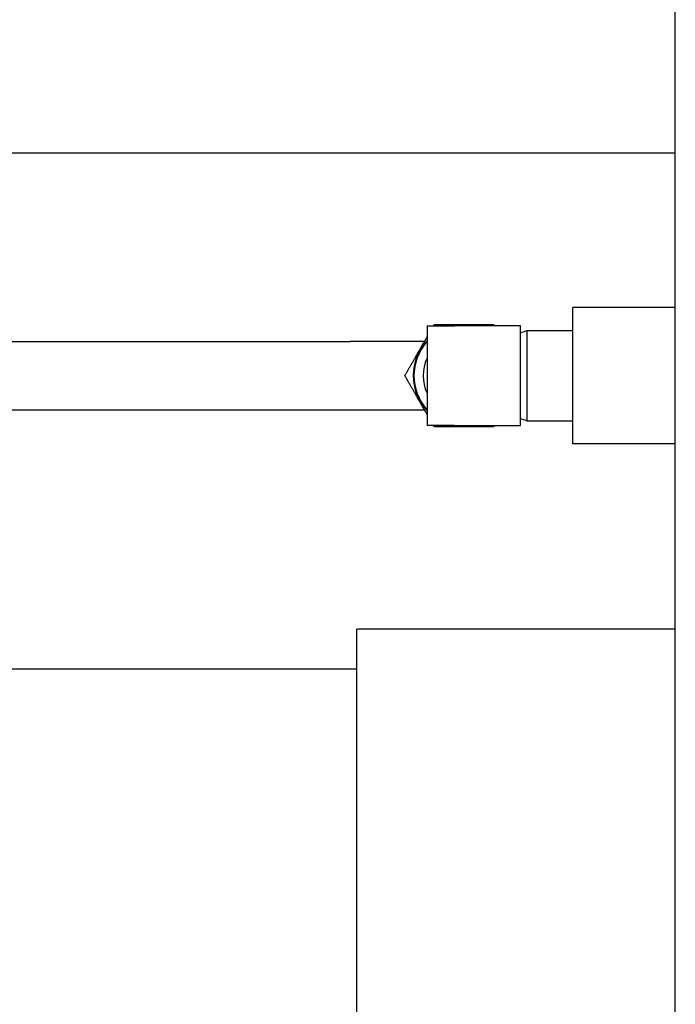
# Model space of a CAD drawing. Header units: inches. Extents: x 18 to 846, y -44 to 561.
# Tile 250 of 256: x 332.58 to 336.18, y 144.83 to 150.24. Entities that reach past the tile are written whole.
import ezdxf

# ---------------------------------------------------------------- set-up
doc = ezdxf.new("R2010")
doc.units = ezdxf.units.IN
doc.header["$LTSCALE"] = 24
doc.header["$MEASUREMENT"] = 0
doc.layers.add('Visible (ANSI)', color=7, linetype='Continuous', lineweight=30)

msp = doc.modelspace()

# ---------------------------------------------------------------- linework, layer by layer
at = {"layer": 'Visible (ANSI)'}
for p, q in [((336.17843, 106.966), (336.17843, 254.8315)), ((331.99143, 149.50949), (336.17843, 149.50949)), ((335.61543, 147.9103), (335.61543, 148.6603)), ((336.17843, 148.6603), (335.61543, 148.6603)), ((334.81471, 148.55874), (334.96471, 148.55874)), ((334.81471, 148.55874), (334.81471, 148.01186)), ((335.32718, 148.55874), (334.96471, 148.55874)), ((335.32718, 148.29327), (335.32718, 148.55874)), ((335.36198, 148.53308), (335.36198, 148.03752)), ((335.36198, 148.53308), (335.61543, 148.53308)), ((317.45926, 148.4728), (334.39218, 148.4728)), ((334.80096, 148.4728), (334.39218, 148.4728)), ((335.32718, 148.2853), (335.32718, 148.29327)), ((335.32718, 148.27858), (335.32718, 148.2853)), ((335.32718, 148.01186), (335.32718, 148.27858)), ((317.45926, 148.0978), (334.39218, 148.0978)), ((334.39218, 148.0978), (334.80096, 148.0978)), ((334.96471, 148.01186), (334.81471, 148.01186)), ((334.96471, 148.01186), (335.32718, 148.01186)), ((335.36198, 148.03752), (335.61543, 148.03752)), ((336.17843, 147.9103), (335.61543, 147.9103)), ((334.42843, 141.9565), (334.42843, 146.894)), ((336.17843, 146.894), (334.42843, 146.894)), ((327.11643, 146.67525), (334.42843, 146.67525))]:
    msp.add_line(p, q, dxfattribs=at)
for radius, start, end in [(0.27881, 78.73023, 101.26977), (0.275, 83.88935, 96.11065), (0.27881, 136.56706, 223.43294), (0.275, 137.41295, 222.58705), (0.22422, 154.55478, 205.44522), (0.27881, 258.73023, 281.26977), (0.275, 263.88935, 276.11065)]:
    msp.add_arc((335.01718, 148.2853), radius, start, end, dxfattribs=at)
for points, weights in [([(334.85058, 148.55874), (334.85275, 148.5625), (334.85494, 148.5663)], [1.02828711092, 1.02474291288, 1.0210235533]), ([(334.85494, 148.5663), (335.01718, 148.5663), (335.17941, 148.5663)], [1.0210235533, 1.1789764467, 1.0210235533]), ([(335.17941, 148.5663), (335.18161, 148.5625), (335.18378, 148.55874)], [1.0210235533, 1.02474291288, 1.02828711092]), ([(334.69271, 148.2853), (334.75685, 148.39641), (334.81471, 148.49662)], [1.0210235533, 1.14201279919, 1.07765061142]), ([(334.81471, 148.07399), (334.75685, 148.1742), (334.69271, 148.2853)], [1.07765061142, 1.14201279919, 1.0210235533]), ([(334.85494, 148.0043), (334.85275, 148.00811), (334.85058, 148.01186)], [1.0210235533, 1.02474291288, 1.02828711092]), ([(335.17941, 148.0043), (335.01718, 148.0043), (334.85494, 148.0043)], [1.55883534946, 1.79998801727, 1.55883534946]), ([(335.18378, 148.01186), (335.18161, 148.00811), (335.17941, 148.0043)], [1.02828711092, 1.02474291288, 1.0210235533])]:
    msp.add_rational_spline(points, weights, degree=2, dxfattribs=at)
for points in [[(335.32718, 148.52064), (335.33878, 148.52477), (335.35038, 148.52889), (335.36198, 148.53302)], [(335.36198, 148.03766), (335.35038, 148.04179), (335.33878, 148.04591), (335.32718, 148.05004)]]:
    msp.add_open_spline(points, degree=3, dxfattribs=at)

doc.saveas('drawing.dxf')
